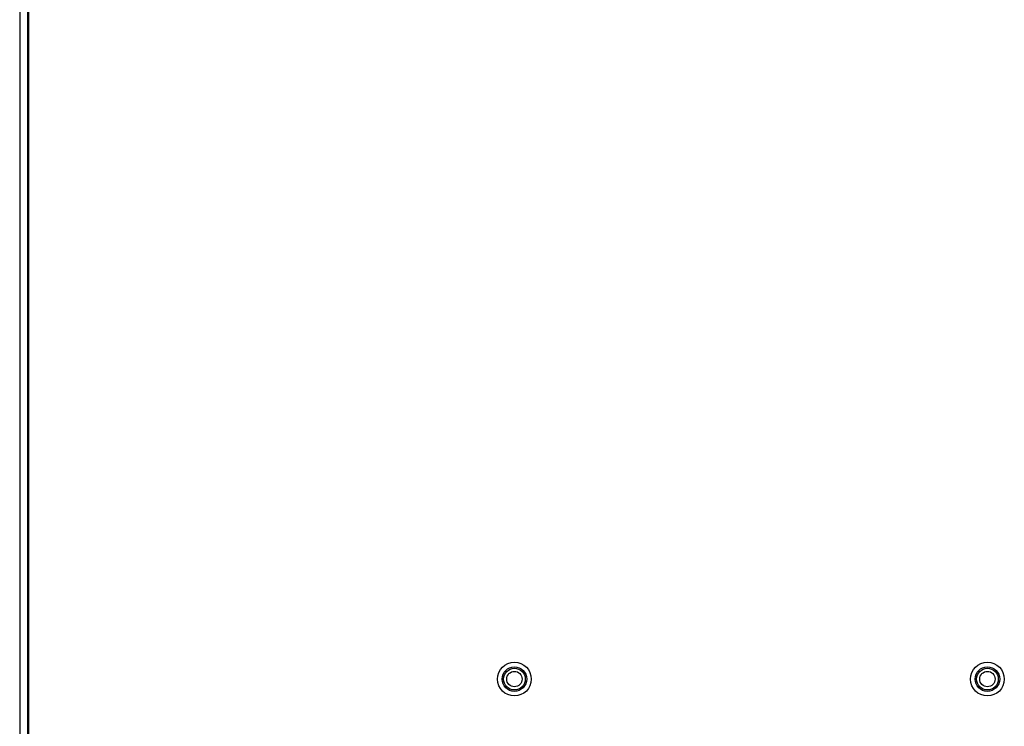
# Model space of a CAD drawing. Extents: x -37 to 413, y -59 to 570.
# Tile 3 of 8: x 1 to 205, y 256 to 402. Entities that reach past the tile are written whole.
import ezdxf

# ---------------------------------------------------------------- set-up
doc = ezdxf.new("R2010")
doc.units = 0

msp = doc.modelspace()

# ---------------------------------------------------------------- linework, layer by layer
at = {"color": 7, "lineweight": 30}
for p, q in [((1.20433, 438.297241), (1.20433, -2.502758)), ((3.004578, 421.160034), (3.004578, 248.554077))]:
    msp.add_line(p, q, dxfattribs=at)
at = {"color": 7, "lineweight": 15}
msp.add_line((2.804337, 421.547028), (2.804337, 43.247425), dxfattribs=at)
at = {"color": 7, "lineweight": 30}
for centre, radius in [((103.704582, 265.297211), 3.5), ((103.70433, 265.297241), 2.55), ((103.704353, 265.297241), 2.25), ((201.704575, 265.297211), 3.5), ((201.70433, 265.297241), 2.55), ((201.704361, 265.297241), 2.25), ((103.704353, 265.297241), 1.6), ((201.704361, 265.297241), 1.6)]:
    msp.add_circle(centre, radius, dxfattribs=at)

doc.saveas('drawing.dxf')
